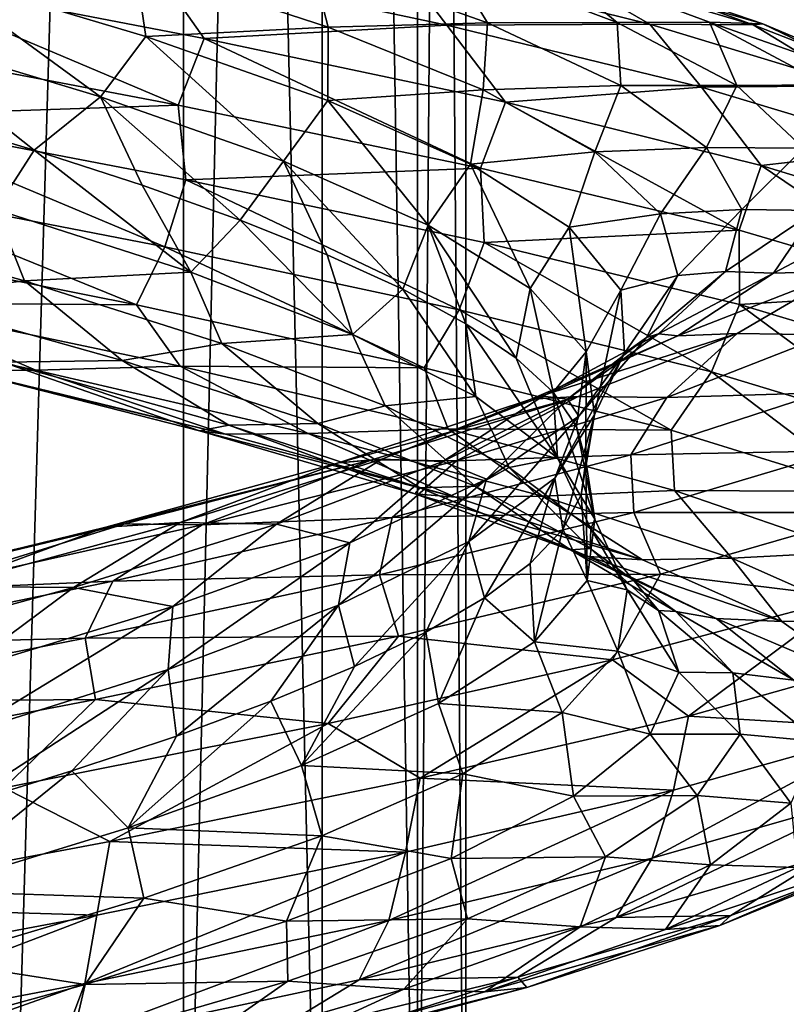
# Model space of a CAD drawing. Header units: metres. Extents: x -109 to 109, y -917 to 389.
# Tile 153 of 256: x 8.54 to 15.25, y -584.53 to -575.91. Entities that reach past the tile are written whole.
import ezdxf

# ---------------------------------------------------------------- set-up
doc = ezdxf.new("R2010")
doc.units = ezdxf.units.M
doc.layers.add('solid_24503124_XXX_01_SW0001_01', color=7, linetype='CONTINUOUS')

msp = doc.modelspace()

# ---------------------------------------------------------------- linework, layer by layer
at = {"layer": 'solid_24503124_XXX_01_SW0001_01'}
for points in [[(9.975215, -536, 7.532933), (8.421196, -536, 9.237612), (8.421219, -589, 9.237588)], [(8.421196, -536, -9.237612), (9.975215, -536, -7.532933), (8.421219, -589, -9.237588)], [(9.975215, -536, 7.532933), (8.421219, -589, 9.237588), (9.97529, -589, 7.532837)], [(9.975215, -536, -7.532933), (9.97529, -589, -7.532837), (8.421219, -589, -9.237588)], [(9.975215, -536, 7.532933), (9.97529, -589, 7.532837), (11.1895, -589, 5.571813)], [(11.189541, -536, 5.57173), (9.975215, -536, 7.532933), (11.1895, -589, 5.571813)], [(9.975215, -536, -7.532933), (11.189541, -536, -5.57173), (9.97529, -589, -7.532837)], [(11.189541, -536, -5.57173), (11.1895, -589, -5.571813), (9.97529, -589, -7.532837)], [(11.189541, -536, 5.57173), (11.1895, -589, 5.571813), (12.022805, -589, 3.420848)], [(11.189541, -536, -5.57173), (12.022805, -589, -3.420848), (11.1895, -589, -5.571813)], [(12.02282, -536, 3.420787), (11.189541, -536, 5.57173), (12.022805, -589, 3.420848)], [(11.189541, -536, -5.57173), (12.02282, -536, -3.420787), (12.022805, -589, -3.420848)], [(12.02282, -536, 3.420787), (12.022805, -589, 3.420848), (12.446666, -589, 1.153364)], [(12.446677, -536, -1.153355), (12.446666, -589, -1.153364), (12.022805, -589, -3.420848)], [(12.02282, -536, -3.420787), (12.446677, -536, -1.153355), (12.022805, -589, -3.420848)], [(12.446677, -536, 1.153355), (12.02282, -536, 3.420787), (12.446666, -589, 1.153364)], [(12.446677, -536, 1.153355), (12.446666, -589, 1.153364), (12.446666, -589, -1.153364)], [(12.446677, -536, -1.153355), (12.446677, -536, 1.153355), (12.446666, -589, -1.153364)], [(10.157536, -576.070068, -15.90015), (7.208598, -575.502258, -17.444172), (9.687492, -575.402588, -15.875396)], [(9.553375, -575.419006, -10.623055), (7.752995, -575.486145, -11.476702), (9.644453, -576.052307, -9.935556)], [(11.089446, -575.381287, -9.880221), (9.553375, -575.419006, -10.623055), (11.243168, -575.971313, -8.810954)], [(11.243168, -575.971313, -8.810954), (9.553375, -575.419006, -10.623055), (9.644453, -576.052307, -9.935556)], [(12.282195, -575.953796, -13.959154), (9.687492, -575.402588, -15.875396), (11.858546, -575.398804, -13.76103)], [(10.157536, -576.070068, -15.90015), (9.687492, -575.402588, -15.875396), (12.282195, -575.953796, -13.959154)], [(12.301346, -575.375366, -9.455311), (11.089446, -575.381287, -9.880221), (12.637635, -575.933105, -7.798468)], [(12.637635, -575.933105, -7.798468), (11.089446, -575.381287, -9.880221), (11.243168, -575.971313, -8.810954)], [(14.058649, -575.944641, -11.500148), (11.858546, -575.398804, -13.76103), (13.125056, -575.405518, -11.732896)], [(12.282195, -575.953796, -13.959154), (11.858546, -575.398804, -13.76103), (14.058649, -575.944641, -11.500148)], [(13.773208, -575.930115, -7.141595), (12.301346, -575.375366, -9.455311), (12.637635, -575.933105, -7.798468)], [(13.103894, -575.377991, -9.575212), (12.301346, -575.375366, -9.455311), (13.773208, -575.930115, -7.141595)], [(14.581116, -575.928711, -7.126383), (13.103894, -575.377991, -9.575212), (13.773208, -575.930115, -7.141595)], [(15.046799, -575.942993, -7.787291), (13.103894, -575.377991, -9.575212), (14.581116, -575.928711, -7.126383)], [(15.046799, -575.942993, -7.787291), (13.442183, -575.391968, -10.313998), (13.103894, -575.377991, -9.575212)], [(14.963614, -575.950806, -9.269942), (13.125056, -575.405518, -11.732896), (13.442183, -575.391968, -10.313998)], [(14.058649, -575.944641, -11.500148), (13.125056, -575.405518, -11.732896), (14.963614, -575.950806, -9.269942)], [(14.963614, -575.950806, -9.269942), (13.442183, -575.391968, -10.313998), (15.046799, -575.942993, -7.787291)], [(7.208598, -575.502258, -17.444172), (9.928279, -576.653687, -16.149977), (6.994609, -576.095581, -17.626835)], [(10.157536, -576.070068, -15.90015), (9.928279, -576.653687, -16.149977), (7.208598, -575.502258, -17.444172)], [(7.752995, -575.486145, -11.476702), (7.360656, -576.013489, -11.393191), (9.249127, -576.582153, -9.91774)], [(9.644453, -576.052307, -9.935556), (7.752995, -575.486145, -11.476702), (9.249127, -576.582153, -9.91774)], [(12.793475, -576.629272, -13.864241), (10.157536, -576.070068, -15.90015), (12.282195, -575.953796, -13.959154)], [(12.637635, -575.933105, -7.798468), (11.243168, -575.971313, -8.810954), (12.597693, -576.518982, -6.734585)], [(14.509357, -576.497681, -11.624869), (12.282195, -575.953796, -13.959154), (14.058649, -575.944641, -11.500148)], [(12.793475, -576.629272, -13.864241), (12.282195, -575.953796, -13.959154), (14.509357, -576.497681, -11.624869)], [(13.805026, -576.480835, -5.480675), (12.637635, -575.933105, -7.798468), (12.597693, -576.518982, -6.734585)], [(13.773208, -575.930115, -7.141595), (12.637635, -575.933105, -7.798468), (13.805026, -576.480835, -5.480675)], [(14.581116, -575.928711, -7.126383), (13.773208, -575.930115, -7.141595), (14.818809, -576.481018, -4.606172)], [(14.818809, -576.481018, -4.606172), (13.773208, -575.930115, -7.141595), (13.805026, -576.480835, -5.480675)], [(15.837019, -576.484436, -8.892714), (14.058649, -575.944641, -11.500148), (14.963614, -575.950806, -9.269942)], [(14.509357, -576.497681, -11.624869), (14.058649, -575.944641, -11.500148), (15.837019, -576.484436, -8.892714)], [(15.608965, -576.475586, -4.457287), (14.581116, -575.928711, -7.126383), (14.818809, -576.481018, -4.606172)], [(16.185816, -576.489746, -5.018975), (14.581116, -575.928711, -7.126383), (15.608965, -576.475586, -4.457287)], [(16.185816, -576.489746, -5.018975), (15.046799, -575.942993, -7.787291), (14.581116, -575.928711, -7.126383)], [(16.351143, -576.49115, -6.52652), (14.963614, -575.950806, -9.269942), (15.046799, -575.942993, -7.787291)], [(15.837019, -576.484436, -8.892714), (14.963614, -575.950806, -9.269942), (16.351143, -576.49115, -6.52652)], [(16.351143, -576.49115, -6.52652), (15.046799, -575.942993, -7.787291), (16.185816, -576.489746, -5.018975)], [(7.360656, -576.013489, -11.393191), (7.644561, -576.74115, -11.075352), (8.66912, -577.0495, -10.291262)], [(9.249127, -576.582153, -9.91774), (7.360656, -576.013489, -11.393191), (8.66912, -577.0495, -10.291262)], [(11.243168, -575.971313, -8.810954), (9.644453, -576.052307, -9.935556), (11.238233, -576.613159, -8.08697)], [(12.597693, -576.518982, -6.734585), (11.243168, -575.971313, -8.810954), (11.238233, -576.613159, -8.08697)], [(6.994609, -576.095581, -17.626835), (9.928279, -576.653687, -16.149977), (7.086992, -576.749817, -17.473595)], [(9.644453, -576.052307, -9.935556), (9.249127, -576.582153, -9.91774), (10.85104, -577.145508, -8.134044)], [(11.238233, -576.613159, -8.08697), (9.644453, -576.052307, -9.935556), (10.85104, -577.145508, -8.134044)], [(10.157536, -576.070068, -15.90015), (12.576429, -577.205383, -14.182593), (9.928279, -576.653687, -16.149977)], [(12.793475, -576.629272, -13.864241), (12.576429, -577.205383, -14.182593), (10.157536, -576.070068, -15.90015)], [(12.597693, -576.518982, -6.734585), (11.238233, -576.613159, -8.08697), (12.487123, -577.169617, -5.988359)], [(13.577182, -577.063171, -4.456689), (12.597693, -576.518982, -6.734585), (12.487123, -577.169617, -5.988359)], [(13.805026, -576.480835, -5.480675), (12.597693, -576.518982, -6.734585), (13.577182, -577.063171, -4.456689)], [(15.032723, -577.18103, -11.397685), (12.793475, -576.629272, -13.864241), (14.509357, -576.497681, -11.624869)], [(14.553168, -577.025574, -2.995157), (13.805026, -576.480835, -5.480675), (13.577182, -577.063171, -4.456689)], [(14.818809, -576.481018, -4.606172), (13.805026, -576.480835, -5.480675), (14.553168, -577.025574, -2.995157)], [(16.302505, -577.035522, -8.940956), (14.509357, -576.497681, -11.624869), (15.837019, -576.484436, -8.892714)], [(15.032723, -577.18103, -11.397685), (14.509357, -576.497681, -11.624869), (16.302505, -577.035522, -8.940956)], [(15.404468, -577.029419, -1.925984), (14.818809, -576.481018, -4.606172), (14.553168, -577.025574, -2.995157)], [(15.608965, -576.475586, -4.457287), (14.818809, -576.481018, -4.606172), (15.404468, -577.029419, -1.925984)], [(9.249127, -576.582153, -9.91774), (8.66912, -577.0495, -10.291262), (9.61378, -577.355713, -9.415277)], [(9.249127, -576.582153, -9.91774), (9.61378, -577.355713, -9.415277), (10.470072, -577.660034, -8.45483)], [(10.85104, -577.145508, -8.134044), (9.249127, -576.582153, -9.91774), (10.470072, -577.660034, -8.45483)], [(11.238233, -576.613159, -8.08697), (10.85104, -577.145508, -8.134044), (12.118033, -577.704407, -6.097102)], [(12.487123, -577.169617, -5.988359), (11.238233, -576.613159, -8.08697), (12.118033, -577.704407, -6.097102)], [(12.793475, -576.629272, -13.864241), (14.838861, -577.747681, -11.79712), (12.576429, -577.205383, -14.182593)], [(15.032723, -577.18103, -11.397685), (14.838861, -577.747681, -11.79712), (12.793475, -576.629272, -13.864241)], [(9.928279, -576.653687, -16.149977), (9.996169, -577.3078, -15.983177), (7.086992, -576.749817, -17.473595)], [(9.928279, -576.653687, -16.149977), (12.576429, -577.205383, -14.182593), (9.996169, -577.3078, -15.983177)], [(9.811375, -577.895142, -15.760483), (6.940685, -577.336487, -17.222561), (7.086992, -576.749817, -17.473595)], [(9.811375, -577.895142, -15.760483), (7.086992, -576.749817, -17.473595), (9.996169, -577.3078, -15.983177)], [(8.66912, -577.0495, -10.291262), (7.644561, -576.74115, -11.075352), (8.333531, -577.567444, -10.679724)], [(8.66912, -577.0495, -10.291262), (8.333531, -577.567444, -10.679724), (10.040588, -578.117126, -9.096054)], [(9.61378, -577.355713, -9.415277), (8.66912, -577.0495, -10.291262), (10.040588, -578.117126, -9.096054)], [(13.577182, -577.063171, -4.456689), (12.487123, -577.169617, -5.988359), (13.351563, -577.722839, -3.70399)], [(14.150607, -577.60498, -2.043558), (13.577182, -577.063171, -4.456689), (13.351563, -577.722839, -3.70399)], [(14.553168, -577.025574, -2.995157), (13.577182, -577.063171, -4.456689), (14.150607, -577.60498, -2.043558)], [(14.862503, -577.568726, -0.417389), (14.553168, -577.025574, -2.995157), (14.150607, -577.60498, -2.043558)], [(15.404468, -577.029419, -1.925984), (14.553168, -577.025574, -2.995157), (14.862503, -577.568726, -0.417389)], [(15.514497, -577.576721, 0.815205), (15.404468, -577.029419, -1.925984), (14.862503, -577.568726, -0.417389)], [(16.807379, -577.726563, -8.576529), (15.032723, -577.18103, -11.397685), (16.302505, -577.035522, -8.940956)], [(10.85104, -577.145508, -8.134044), (10.470072, -577.660034, -8.45483), (11.232006, -577.963257, -7.415646)], [(10.85104, -577.145508, -8.134044), (11.232006, -577.963257, -7.415646), (11.894425, -578.266296, -6.305307)], [(12.118033, -577.704407, -6.097102), (10.85104, -577.145508, -8.134044), (11.894425, -578.266296, -6.305307)], [(12.576429, -577.205383, -14.182593), (12.607293, -577.857422, -14.013582), (9.996169, -577.3078, -15.983177)], [(12.487123, -577.169617, -5.988359), (12.118033, -577.704407, -6.097102), (13.010642, -578.26001, -3.870101)], [(13.351563, -577.722839, -3.70399), (12.487123, -577.169617, -5.988359), (13.010642, -578.26001, -3.870101)], [(12.576429, -577.205383, -14.182593), (14.838861, -577.747681, -11.79712), (12.607293, -577.857422, -14.013582)], [(15.032723, -577.18103, -11.397685), (16.662783, -578.285217, -9.049471), (14.838861, -577.747681, -11.79712)], [(16.807379, -577.726563, -8.576529), (16.662783, -578.285217, -9.049471), (15.032723, -577.18103, -11.397685)], [(12.389322, -578.445496, -13.825256), (9.811375, -577.895142, -15.760483), (9.996169, -577.3078, -15.983177)], [(12.389322, -578.445496, -13.825256), (9.996169, -577.3078, -15.983177), (12.607293, -577.857422, -14.013582)], [(9.562971, -578.403198, -15.39586), (6.756766, -577.843811, -16.820656), (6.940685, -577.336487, -17.222561)], [(9.562971, -578.403198, -15.39586), (6.940685, -577.336487, -17.222561), (9.811375, -577.895142, -15.760483)], [(10.470072, -577.660034, -8.45483), (9.61378, -577.355713, -9.415277), (10.040588, -578.117126, -9.096054)], [(8.333531, -577.567444, -10.679724), (6.604568, -577.638794, -12.139816), (8.58276, -578.19281, -10.828973)], [(10.040588, -578.117126, -9.096054), (8.333531, -577.567444, -10.679724), (8.58276, -578.19281, -10.828973)], [(14.862503, -577.568726, -0.417389), (14.150607, -577.60498, -2.043558), (14.303683, -578.145752, 0.432172)], [(14.721311, -578.111633, 2.174725), (14.862503, -577.568726, -0.417389), (14.303683, -578.145752, 0.432172)], [(15.514497, -577.576721, 0.815205), (14.862503, -577.568726, -0.417389), (14.721311, -578.111633, 2.174725)], [(15.142154, -578.124451, 3.53326), (15.514497, -577.576721, 0.815205), (14.721311, -578.111633, 2.174725)], [(16.205896, -577.563599, 1.2115), (15.514497, -577.576721, 0.815205), (15.142154, -578.124451, 3.53326)], [(15.755373, -578.107788, 4.036843), (16.205896, -577.563599, 1.2115), (15.142154, -578.124451, 3.53326)], [(8.58276, -578.19281, -10.828973), (6.604568, -577.638794, -12.139816), (7.444544, -578.329102, -12.145931)], [(10.470072, -577.660034, -8.45483), (10.040588, -578.117126, -9.096054), (11.453834, -578.66217, -7.244331)], [(11.232006, -577.963257, -7.415646), (10.470072, -577.660034, -8.45483), (11.453834, -578.66217, -7.244331)], [(14.150607, -577.60498, -2.043558), (13.351563, -577.722839, -3.70399), (13.80515, -578.273987, -1.303156)], [(14.303683, -578.145752, 0.432172), (14.150607, -577.60498, -2.043558), (13.80515, -578.273987, -1.303156)], [(12.118033, -577.704407, -6.097102), (11.894425, -578.266296, -6.305307), (12.448549, -578.567932, -5.138625)], [(12.118033, -577.704407, -6.097102), (12.448549, -578.567932, -5.138625), (12.888488, -578.86792, -3.92798)], [(13.010642, -578.26001, -3.870101), (12.118033, -577.704407, -6.097102), (12.888488, -578.86792, -3.92798)], [(14.838861, -577.747681, -11.79712), (14.843027, -578.399719, -11.625267), (12.607293, -577.857422, -14.013582)], [(13.351563, -577.722839, -3.70399), (13.010642, -578.26001, -3.870101), (13.500574, -578.813477, -1.520574)], [(13.80515, -578.273987, -1.303156), (13.351563, -577.722839, -3.70399), (13.500574, -578.813477, -1.520574)], [(14.838861, -577.747681, -11.79712), (16.662783, -578.285217, -9.049471), (14.843027, -578.399719, -11.625267)], [(7.307501, -578.385132, -15.964437), (6.756766, -577.843811, -16.820656), (9.562971, -578.403198, -15.39586)], [(12.083738, -578.954468, -13.508378), (9.562971, -578.403198, -15.39586), (9.811375, -577.895142, -15.760483)], [(12.083738, -578.954468, -13.508378), (9.811375, -577.895142, -15.760483), (12.389322, -578.445496, -13.825256)], [(14.598225, -578.988647, -11.476422), (12.389322, -578.445496, -13.825256), (12.607293, -577.857422, -14.013582)], [(14.598225, -578.988647, -11.476422), (12.607293, -577.857422, -14.013582), (14.843027, -578.399719, -11.625267)], [(11.894425, -578.266296, -6.305307), (11.232006, -577.963257, -7.415646), (11.453834, -578.66217, -7.244331)], [(15.755373, -578.107788, 4.036843), (15.142154, -578.124451, 3.53326), (14.30263, -578.674011, 6.144721)], [(14.821427, -578.654053, 6.74058), (15.755373, -578.107788, 4.036843), (14.30263, -578.674011, 6.144721)], [(15.611936, -578.665283, 6.714705), (15.755373, -578.107788, 4.036843), (14.821427, -578.654053, 6.74058)], [(8.58276, -578.19281, -10.828973), (7.444544, -578.329102, -12.145931), (9.438723, -578.888, -10.670423)], [(10.040588, -578.117126, -9.096054), (8.58276, -578.19281, -10.828973), (10.312186, -578.741272, -9.202045)], [(10.312186, -578.741272, -9.202045), (8.58276, -578.19281, -10.828973), (9.438723, -578.888, -10.670423)], [(11.453834, -578.66217, -7.244331), (10.040588, -578.117126, -9.096054), (10.312186, -578.741272, -9.202045)], [(14.303683, -578.145752, 0.432172), (13.80515, -578.273987, -1.303156), (13.834895, -578.824402, 1.139797)], [(14.028494, -578.686646, 2.897237), (14.303683, -578.145752, 0.432172), (13.834895, -578.824402, 1.139797)], [(14.721311, -578.111633, 2.174725), (14.303683, -578.145752, 0.432172), (14.028494, -578.686646, 2.897237)], [(14.135102, -578.65564, 4.703807), (14.721311, -578.111633, 2.174725), (14.028494, -578.686646, 2.897237)], [(15.142154, -578.124451, 3.53326), (14.721311, -578.111633, 2.174725), (14.135102, -578.65564, 4.703807)], [(14.30263, -578.674011, 6.144721), (15.142154, -578.124451, 3.53326), (14.135102, -578.65564, 4.703807)], [(11.894425, -578.266296, -6.305307), (11.453834, -578.66217, -7.244331), (12.534036, -579.203491, -5.179187)], [(12.448549, -578.567932, -5.138625), (11.894425, -578.266296, -6.305307), (12.534036, -579.203491, -5.179187)], [(13.010642, -578.26001, -3.870101), (12.888488, -578.86792, -3.92798), (13.211629, -579.167847, -2.678403)], [(13.500574, -578.813477, -1.520574), (13.010642, -578.26001, -3.870101), (13.211629, -579.167847, -2.678403)], [(13.80515, -578.273987, -1.303156), (13.500574, -578.813477, -1.520574), (13.574469, -579.366089, 0.878292)], [(13.834895, -578.824402, 1.139797), (13.80515, -578.273987, -1.303156), (13.574469, -579.366089, 0.878292)], [(9.438723, -578.888, -10.670423), (7.444544, -578.329102, -12.145931), (8.393087, -578.903625, -12.193893)], [(16.662783, -578.285217, -9.049471), (16.634687, -578.935913, -8.886485), (14.843027, -578.399719, -11.625267)], [(8.68361, -578.973633, -14.487355), (6.040091, -578.410828, -15.775902), (7.307501, -578.385132, -15.964437)], [(8.021835, -578.976257, -14.046535), (6.040091, -578.410828, -15.775902), (8.68361, -578.973633, -14.487355)], [(9.946501, -578.940186, -14.465668), (7.307501, -578.385132, -15.964437), (9.562971, -578.403198, -15.39586)], [(8.68361, -578.973633, -14.487355), (7.307501, -578.385132, -15.964437), (9.946501, -578.940186, -14.465668)], [(9.946501, -578.940186, -14.465668), (9.562971, -578.403198, -15.39586), (12.083738, -578.954468, -13.508378)], [(14.244486, -579.498718, -11.216353), (12.083738, -578.954468, -13.508378), (12.389322, -578.445496, -13.825256)], [(14.244486, -579.498718, -11.216353), (12.389322, -578.445496, -13.825256), (14.598225, -578.988647, -11.476422)], [(16.370102, -579.525757, -8.781073), (14.598225, -578.988647, -11.476422), (14.843027, -578.399719, -11.625267)], [(16.370102, -579.525757, -8.781073), (14.843027, -578.399719, -11.625267), (16.634687, -578.935913, -8.886485)], [(12.448549, -578.567932, -5.138625), (12.534036, -579.203491, -5.179187), (13.248525, -579.742126, -2.960555)], [(12.888488, -578.86792, -3.92798), (12.448549, -578.567932, -5.138625), (13.248525, -579.742126, -2.960555)], [(11.453834, -578.66217, -7.244331), (10.312186, -578.741272, -9.202045), (11.740278, -579.285034, -7.303987)], [(12.534036, -579.203491, -5.179187), (11.453834, -578.66217, -7.244331), (11.740278, -579.285034, -7.303987)], [(14.821427, -578.654053, 6.74058), (14.30263, -578.674011, 6.144721), (13.018534, -579.226868, 8.567759)], [(13.429167, -579.203979, 9.23859), (14.821427, -578.654053, 6.74058), (13.018534, -579.226868, 8.567759)], [(13.018534, -579.226868, 8.567759), (14.30263, -578.674011, 6.144721), (13.121684, -579.202087, 7.092968)], [(13.121684, -579.202087, 7.092968), (14.135102, -578.65564, 4.703807), (13.336446, -579.229004, 5.278968)], [(14.30263, -578.674011, 6.144721), (14.135102, -578.65564, 4.703807), (13.121684, -579.202087, 7.092968)], [(14.135102, -578.65564, 4.703807), (14.028494, -578.686646, 2.897237), (13.336446, -579.229004, 5.278968)], [(13.336446, -579.229004, 5.278968), (14.028494, -578.686646, 2.897237), (13.437836, -579.375427, 3.550589)], [(14.20774, -579.214294, 9.358082), (14.821427, -578.654053, 6.74058), (13.429167, -579.203979, 9.23859)], [(14.028494, -578.686646, 2.897237), (13.834895, -578.824402, 1.139797), (13.437836, -579.375427, 3.550589)], [(14.20774, -579.214294, 9.358082), (15.611936, -578.665283, 6.714705), (14.821427, -578.654053, 6.74058)], [(15.560734, -579.172424, 8.368299), (15.611936, -578.665283, 6.714705), (14.20774, -579.214294, 9.358082)], [(10.312186, -578.741272, -9.202045), (9.438723, -578.888, -10.670423), (11.151381, -579.441345, -8.874436)], [(11.740278, -579.285034, -7.303987), (10.312186, -578.741272, -9.202045), (11.151381, -579.441345, -8.874436)], [(13.211629, -579.167847, -2.678403), (12.888488, -578.86792, -3.92798), (13.248525, -579.742126, -2.960555)], [(13.500574, -578.813477, -1.520574), (13.211629, -579.167847, -2.678403), (13.415359, -579.467773, -1.401625)], [(13.834895, -578.824402, 1.139797), (13.574469, -579.366089, 0.878292), (13.227376, -579.919067, 3.253132)], [(13.437836, -579.375427, 3.550589), (13.834895, -578.824402, 1.139797), (13.227376, -579.919067, 3.253132)], [(13.500574, -578.813477, -1.520574), (13.415359, -579.467773, -1.401625), (13.497734, -579.76709, -0.113062)], [(13.574469, -579.366089, 0.878292), (13.500574, -578.813477, -1.520574), (13.497734, -579.76709, -0.113062)], [(8.393087, -578.903625, -12.193893), (7.930355, -578.948364, -13.274229), (10.115928, -579.506226, -11.69567)], [(7.930355, -578.948364, -13.274229), (8.021835, -578.976257, -14.046535), (10.343812, -579.534851, -12.436598)], [(10.115928, -579.506226, -11.69567), (7.930355, -578.948364, -13.274229), (10.343812, -579.534851, -12.436598)], [(9.438723, -578.888, -10.670423), (8.393087, -578.903625, -12.193893), (10.372801, -579.456482, -10.565147)], [(10.372801, -579.456482, -10.565147), (8.393087, -578.903625, -12.193893), (10.115928, -579.506226, -11.69567)], [(11.066734, -579.528809, -12.761041), (8.68361, -578.973633, -14.487355), (9.946501, -578.940186, -14.465668)], [(11.151381, -579.441345, -8.874436), (9.438723, -578.888, -10.670423), (10.372801, -579.456482, -10.565147)], [(12.292414, -579.487793, -12.537373), (9.946501, -578.940186, -14.465668), (12.083738, -578.954468, -13.508378)], [(11.066734, -579.528809, -12.761041), (9.946501, -578.940186, -14.465668), (12.292414, -579.487793, -12.537373)], [(12.292414, -579.487793, -12.537373), (12.083738, -578.954468, -13.508378), (14.244486, -579.498718, -11.216353)], [(10.343812, -579.534851, -12.436598), (8.021835, -578.976257, -14.046535), (8.68361, -578.973633, -14.487355)], [(10.343812, -579.534851, -12.436598), (8.68361, -578.973633, -14.487355), (11.066734, -579.528809, -12.761041)], [(15.978653, -580.037048, -8.58523), (14.244486, -579.498718, -11.216353), (14.598225, -578.988647, -11.476422)], [(15.978653, -580.037048, -8.58523), (14.598225, -578.988647, -11.476422), (16.370102, -579.525757, -8.781073)], [(13.429167, -579.203979, 9.23859), (13.018534, -579.226868, 8.567759), (11.332278, -579.784302, 10.729471)], [(11.624731, -579.758728, 11.456233), (13.429167, -579.203979, 9.23859), (11.332278, -579.784302, 10.729471)], [(11.332278, -579.784302, 10.729471), (13.018534, -579.226868, 8.567759), (11.710428, -579.752258, 9.270426)], [(12.364765, -579.768188, 11.715816), (13.429167, -579.203979, 9.23859), (11.624731, -579.758728, 11.456233)], [(11.710428, -579.752258, 9.270426), (13.121684, -579.202087, 7.092968), (12.245772, -579.774048, 7.505525)], [(13.018534, -579.226868, 8.567759), (13.121684, -579.202087, 7.092968), (11.710428, -579.752258, 9.270426)], [(12.534036, -579.203491, -5.179187), (11.740278, -579.285034, -7.303987), (12.827655, -579.825012, -5.190893)], [(13.121684, -579.202087, 7.092968), (13.336446, -579.229004, 5.278968), (12.245772, -579.774048, 7.505525)], [(12.245772, -579.774048, 7.505525), (13.336446, -579.229004, 5.278968), (12.628977, -579.928284, 5.85549)], [(12.364765, -579.768188, 11.715816), (14.20774, -579.214294, 9.358082), (13.429167, -579.203979, 9.23859)], [(13.891131, -579.715576, 10.949361), (14.20774, -579.214294, 9.358082), (12.364765, -579.768188, 11.715816)], [(13.248525, -579.742126, -2.960555), (12.534036, -579.203491, -5.179187), (12.827655, -579.825012, -5.190893)], [(13.336446, -579.229004, 5.278968), (13.437836, -579.375427, 3.550589), (12.628977, -579.928284, 5.85549)], [(13.211629, -579.167847, -2.678403), (13.248525, -579.742126, -2.960555), (13.576477, -580.279175, -0.65217)], [(13.415359, -579.467773, -1.401625), (13.211629, -579.167847, -2.678403), (13.576477, -580.279175, -0.65217)], [(13.891131, -579.715576, 10.949361), (15.560734, -579.172424, 8.368299), (14.20774, -579.214294, 9.358082)], [(15.728337, -579.679932, 9.235256), (15.560734, -579.172424, 8.368299), (13.891131, -579.715576, 10.949361)], [(11.740278, -579.285034, -7.303987), (11.151381, -579.441345, -8.874436), (12.529522, -579.989929, -6.809145)], [(12.827655, -579.825012, -5.190893), (11.740278, -579.285034, -7.303987), (12.529522, -579.989929, -6.809145)], [(13.437836, -579.375427, 3.550589), (13.227376, -579.919067, 3.253132), (12.473131, -580.473816, 5.531157)], [(12.628977, -579.928284, 5.85549), (13.437836, -579.375427, 3.550589), (12.473131, -580.473816, 5.531157)], [(13.227376, -579.919067, 3.253132), (13.574469, -579.366089, 0.878292), (13.295425, -580.365051, 2.454973)], [(13.574469, -579.366089, 0.878292), (13.457934, -580.065918, 1.175631), (13.295425, -580.365051, 2.454973)], [(13.574469, -579.366089, 0.878292), (13.497734, -579.76709, -0.113062), (13.457934, -580.065918, 1.175631)], [(10.372801, -579.456482, -10.565147), (10.115928, -579.506226, -11.69567), (11.999188, -580.057922, -9.765003)], [(11.151381, -579.441345, -8.874436), (10.372801, -579.456482, -10.565147), (12.045758, -580.003784, -8.621638)], [(12.045758, -580.003784, -8.621638), (10.372801, -579.456482, -10.565147), (11.999188, -580.057922, -9.765003)], [(13.119229, -580.077271, -10.650934), (11.066734, -579.528809, -12.761041), (12.292414, -579.487793, -12.537373)], [(12.529522, -579.989929, -6.809145), (11.151381, -579.441345, -8.874436), (12.045758, -580.003784, -8.621638)], [(14.274804, -580.02887, -10.236095), (12.292414, -579.487793, -12.537373), (14.244486, -579.498718, -11.216353)], [(13.119229, -580.077271, -10.650934), (12.292414, -579.487793, -12.537373), (14.274804, -580.02887, -10.236095)], [(13.497734, -579.76709, -0.113062), (13.415359, -579.467773, -1.401625), (13.576477, -580.279175, -0.65217)], [(10.115928, -579.506226, -11.69567), (10.343812, -579.534851, -12.436598), (12.355572, -580.086853, -10.450922)], [(11.999188, -580.057922, -9.765003), (10.115928, -579.506226, -11.69567), (12.355572, -580.086853, -10.450922)], [(12.355572, -580.086853, -10.450922), (10.343812, -579.534851, -12.436598), (11.066734, -579.528809, -12.761041)], [(12.355572, -580.086853, -10.450922), (11.066734, -579.528809, -12.761041), (13.119229, -580.077271, -10.650934)], [(14.274804, -580.02887, -10.236095), (14.244486, -579.498718, -11.216353), (15.978653, -580.037048, -8.58523)], [(11.802634, -580.264526, 13.203133), (13.891131, -579.715576, 10.949361), (12.364765, -579.768188, 11.715816)], [(13.918083, -580.220093, 11.820635), (13.891131, -579.715576, 10.949361), (11.802634, -580.264526, 13.203133)], [(13.248525, -579.742126, -2.960555), (12.827655, -579.825012, -5.190893), (13.541195, -580.362366, -2.923837)], [(13.576477, -580.279175, -0.65217), (13.248525, -579.742126, -2.960555), (13.541195, -580.362366, -2.923837)], [(13.918083, -580.220093, 11.820635), (15.728337, -579.679932, 9.235256), (13.891131, -579.715576, 10.949361)], [(16.024971, -580.219849, 9.597971), (15.728337, -579.679932, 9.235256), (13.918083, -580.220093, 11.820635)], [(11.624731, -579.758728, 11.456233), (11.332278, -579.784302, 10.729471), (9.294551, -580.347534, 12.561302)], [(9.461369, -580.319641, 13.32312), (11.624731, -579.758728, 11.456233), (9.294551, -580.347534, 12.561302)], [(9.294551, -580.347534, 12.561302), (11.332278, -579.784302, 10.729471), (9.94614, -580.30719, 11.171356)], [(10.138361, -580.32843, 13.713101), (11.624731, -579.758728, 11.456233), (9.461369, -580.319641, 13.32312)], [(9.94614, -580.30719, 11.171356), (11.710428, -579.752258, 9.270426), (10.790267, -580.322998, 9.512081)], [(11.332278, -579.784302, 10.729471), (11.710428, -579.752258, 9.270426), (9.94614, -580.30719, 11.171356)], [(10.138361, -580.32843, 13.713101), (12.364765, -579.768188, 11.715816), (11.624731, -579.758728, 11.456233)], [(11.802634, -580.264526, 13.203133), (12.364765, -579.768188, 11.715816), (10.138361, -580.32843, 13.713101)], [(11.710428, -579.752258, 9.270426), (12.245772, -579.774048, 7.505525), (10.790267, -580.322998, 9.512081)], [(10.790267, -580.322998, 9.512081), (12.245772, -579.774048, 7.505525), (11.430109, -580.484253, 7.982981)], [(12.245772, -579.774048, 7.505525), (12.628977, -579.928284, 5.85549), (11.430109, -580.484253, 7.982981)], [(12.827655, -579.825012, -5.190893), (12.529522, -579.989929, -6.809145), (13.534608, -580.534973, -4.53793)], [(13.541195, -580.362366, -2.923837), (12.827655, -579.825012, -5.190893), (13.534608, -580.534973, -4.53793)], [(13.457934, -580.065918, 1.175631), (13.497734, -579.76709, -0.113062), (13.509637, -580.815857, 1.678237)], [(13.497734, -579.76709, -0.113062), (13.576477, -580.279175, -0.65217), (13.509637, -580.815857, 1.678237)], [(12.473131, -580.473816, 5.531157), (13.227376, -579.919067, 3.253132), (12.610328, -580.966064, 4.945156)], [(13.227376, -579.919067, 3.253132), (13.011743, -580.665222, 3.716224), (12.610328, -580.966064, 4.945156)], [(13.227376, -579.919067, 3.253132), (13.295425, -580.365051, 2.454973), (13.011743, -580.665222, 3.716224)], [(12.628977, -579.928284, 5.85549), (12.473131, -580.473816, 5.531157), (11.331985, -581.031433, 7.641226)], [(11.430109, -580.484253, 7.982981), (12.628977, -579.928284, 5.85549), (11.331985, -581.031433, 7.641226)], [(12.045758, -580.003784, -8.621638), (11.999188, -580.057922, -9.765003), (13.521466, -580.604492, -7.537221)], [(12.529522, -579.989929, -6.809145), (12.045758, -580.003784, -8.621638), (13.362494, -580.546631, -6.419568)], [(13.362494, -580.546631, -6.419568), (12.045758, -580.003784, -8.621638), (13.521466, -580.604492, -7.537221)], [(13.534608, -580.534973, -4.53793), (12.529522, -579.989929, -6.809145), (13.362494, -580.546631, -6.419568)], [(11.999188, -580.057922, -9.765003), (12.355572, -580.086853, -10.450922), (13.993918, -580.633301, -8.146192)], [(13.521466, -580.604492, -7.537221), (11.999188, -580.057922, -9.765003), (13.993918, -580.633301, -8.146192)], [(13.993918, -580.633301, -8.146192), (12.355572, -580.086853, -10.450922), (13.119229, -580.077271, -10.650934)], [(14.777209, -580.620056, -8.217168), (13.119229, -580.077271, -10.650934), (14.274804, -580.02887, -10.236095)], [(13.993918, -580.633301, -8.146192), (13.119229, -580.077271, -10.650934), (14.777209, -580.620056, -8.217168)], [(13.295425, -580.365051, 2.454973), (13.457934, -580.065918, 1.175631), (13.509637, -580.815857, 1.678237)], [(15.835059, -580.564636, -7.628435), (14.274804, -580.02887, -10.236095), (15.978653, -580.037048, -8.58523)], [(14.777209, -580.620056, -8.217168), (14.274804, -580.02887, -10.236095), (15.835059, -580.564636, -7.628435)], [(9.355516, -580.820374, 15.05955), (11.802634, -580.264526, 13.203133), (10.138361, -580.32843, 13.713101)], [(11.691618, -580.766418, 14.055444), (11.802634, -580.264526, 13.203133), (9.355516, -580.820374, 15.05955)], [(11.691618, -580.766418, 14.055444), (13.918083, -580.220093, 11.820635), (11.802634, -580.264526, 13.203133)], [(14.15183, -580.758606, 12.226521), (13.918083, -580.220093, 11.820635), (11.691618, -580.766418, 14.055444)], [(14.15183, -580.758606, 12.226521), (16.024971, -580.219849, 9.597971), (13.918083, -580.220093, 11.820635)], [(15.792896, -580.962097, 10.510321), (16.024971, -580.219849, 9.597971), (14.15183, -580.758606, 12.226521)], [(9.461369, -580.319641, 13.32312), (9.294551, -580.347534, 12.561302), (6.968889, -580.917419, 14.008354)], [(7.006907, -580.887634, 14.784367), (9.461369, -580.319641, 13.32312), (6.968889, -580.917419, 14.008354)], [(6.968889, -580.917419, 14.008354), (9.294551, -580.347534, 12.561302), (7.879744, -580.868042, 12.73676)], [(7.597968, -580.895996, 15.290098), (9.461369, -580.319641, 13.32312), (7.006907, -580.887634, 14.784367)], [(7.597968, -580.895996, 15.290098), (10.138361, -580.32843, 13.713101), (9.461369, -580.319641, 13.32312)], [(9.355516, -580.820374, 15.05955), (10.138361, -580.32843, 13.713101), (7.597968, -580.895996, 15.290098)], [(7.879744, -580.868042, 12.73676), (9.94614, -580.30719, 11.171356), (9.013285, -580.87677, 11.238269)], [(9.294551, -580.347534, 12.561302), (9.94614, -580.30719, 11.171356), (7.879744, -580.868042, 12.73676)], [(9.94614, -580.30719, 11.171356), (10.790267, -580.322998, 9.512081), (9.013285, -580.87677, 11.238269)], [(9.013285, -580.87677, 11.238269), (10.790267, -580.322998, 9.512081), (9.880941, -581.044373, 9.869617)], [(10.790267, -580.322998, 9.512081), (11.430109, -580.484253, 7.982981), (9.880941, -581.044373, 9.869617)], [(13.509637, -580.815857, 1.678237), (13.576477, -580.279175, -0.65217), (13.860454, -580.898132, -0.567948)], [(13.576477, -580.279175, -0.65217), (13.541195, -580.362366, -2.923837), (13.860454, -580.898132, -0.567948)], [(13.011743, -580.665222, 3.716224), (13.295425, -580.365051, 2.454973), (13.047523, -581.353271, 3.963345)], [(13.295425, -580.365051, 2.454973), (13.509637, -580.815857, 1.678237), (13.047523, -581.353271, 3.963345)], [(13.541195, -580.362366, -2.923837), (13.534608, -580.534973, -4.53793), (14.133518, -581.077576, -2.127152)], [(13.860454, -580.898132, -0.567948), (13.541195, -580.362366, -2.923837), (14.133518, -581.077576, -2.127152)], [(11.430109, -580.484253, 7.982981), (11.331985, -581.031433, 7.641226), (9.841725, -581.593079, 9.520097)], [(9.880941, -581.044373, 9.869617), (11.430109, -580.484253, 7.982981), (9.841725, -581.593079, 9.520097)], [(11.331985, -581.031433, 7.641226), (12.473131, -580.473816, 5.531157), (11.471482, -581.568481, 7.254479)], [(12.473131, -580.473816, 5.531157), (12.096204, -581.266724, 6.126745), (11.471482, -581.568481, 7.254479)], [(12.473131, -580.473816, 5.531157), (12.610328, -580.966064, 4.945156), (12.096204, -581.266724, 6.126745)], [(13.534608, -580.534973, -4.53793), (13.362494, -580.546631, -6.419568), (14.285394, -581.086121, -4.025135)], [(13.362494, -580.546631, -6.419568), (13.521466, -580.604492, -7.537221), (14.640141, -581.146973, -5.080879)], [(14.285394, -581.086121, -4.025135), (13.362494, -580.546631, -6.419568), (14.640141, -581.146973, -5.080879)], [(13.521466, -580.604492, -7.537221), (13.993918, -580.633301, -8.146192), (15.212667, -581.175415, -5.593462)], [(14.640141, -581.146973, -5.080879), (13.521466, -580.604492, -7.537221), (15.212667, -581.175415, -5.593462)], [(14.133518, -581.077576, -2.127152), (13.534608, -580.534973, -4.53793), (14.285394, -581.086121, -4.025135)], [(15.99427, -581.158569, -5.534643), (14.777209, -580.620056, -8.217168), (15.835059, -580.564636, -7.628435)], [(12.610328, -580.966064, 4.945156), (13.011743, -580.665222, 3.716224), (13.047523, -581.353271, 3.963345)], [(15.212667, -581.175415, -5.593462), (13.993918, -580.633301, -8.146192), (14.777209, -580.620056, -8.217168)], [(15.212667, -581.175415, -5.593462), (14.777209, -580.620056, -8.217168), (15.99427, -581.158569, -5.534643)], [(9.113734, -581.320007, 15.872188), (11.691618, -580.766418, 14.055444), (9.355516, -580.820374, 15.05955)], [(11.856245, -581.303711, 14.493257), (11.691618, -580.766418, 14.055444), (9.113734, -581.320007, 15.872188)], [(11.856245, -581.303711, 14.493257), (14.15183, -580.758606, 12.226521), (11.691618, -580.766418, 14.055444)], [(13.730075, -581.511169, 13.127328), (14.15183, -580.758606, 12.226521), (11.856245, -581.303711, 14.493257)], [(13.730075, -581.511169, 13.127328), (15.792896, -580.962097, 10.510321), (14.15183, -580.758606, 12.226521)], [(6.626414, -581.384033, 16.465942), (9.355516, -580.820374, 15.05955), (7.597968, -580.895996, 15.290098)], [(9.113734, -581.320007, 15.872188), (9.355516, -580.820374, 15.05955), (6.626414, -581.384033, 16.465942)], [(7.879744, -580.868042, 12.73676), (9.013285, -580.87677, 11.238269), (6.966861, -581.436401, 12.632879)], [(13.047523, -581.353271, 3.963345), (13.509637, -580.815857, 1.678237), (13.77717, -581.433533, 1.807778)], [(13.509637, -580.815857, 1.678237), (13.860454, -580.898132, -0.567948), (13.77717, -581.433533, 1.807778)], [(6.966861, -581.436401, 12.632879), (9.013285, -580.87677, 11.238269), (8.027022, -581.609802, 11.45558)], [(9.013285, -580.87677, 11.238269), (9.880941, -581.044373, 9.869617), (8.027022, -581.609802, 11.45558)], [(13.77717, -581.433533, 1.807778), (13.860454, -580.898132, -0.567948), (14.311218, -581.618958, 0.351061)], [(13.860454, -580.898132, -0.567948), (14.133518, -581.077576, -2.127152), (14.311218, -581.618958, 0.351061)], [(9.841725, -581.593079, 9.520097), (11.331985, -581.031433, 7.641226), (9.913567, -582.176941, 9.31148)], [(11.331985, -581.031433, 7.641226), (10.740831, -581.872192, 8.320277), (9.913567, -582.176941, 9.31148)], [(11.331985, -581.031433, 7.641226), (11.471482, -581.568481, 7.254479), (10.740831, -581.872192, 8.320277)], [(12.096204, -581.266724, 6.126745), (12.610328, -580.966064, 4.945156), (12.206596, -581.8927, 6.137252)], [(12.610328, -580.966064, 4.945156), (13.047523, -581.353271, 3.963345), (12.206596, -581.8927, 6.137252)], [(13.730075, -581.511169, 13.127328), (14.395838, -582.002136, 12.545134), (15.792896, -580.962097, 10.510321)], [(15.792896, -580.962097, 10.510321), (14.395838, -582.002136, 12.545134), (16.319052, -581.463318, 9.86566)], [(8.027022, -581.609802, 11.45558), (9.880941, -581.044373, 9.869617), (8.046781, -582.159851, 11.108191)], [(9.880941, -581.044373, 9.869617), (9.841725, -581.593079, 9.520097), (8.046781, -582.159851, 11.108191)], [(14.133518, -581.077576, -2.127152), (14.285394, -581.086121, -4.025135), (14.784673, -581.623413, -1.507404)], [(14.311218, -581.618958, 0.351061), (14.133518, -581.077576, -2.127152), (14.784673, -581.623413, -1.507404)], [(14.285394, -581.086121, -4.025135), (14.640141, -581.146973, -5.080879), (15.318475, -581.686768, -2.468091)], [(14.784673, -581.623413, -1.507404), (14.285394, -581.086121, -4.025135), (15.318475, -581.686768, -2.468091)], [(14.640141, -581.146973, -5.080879), (15.212667, -581.175415, -5.593462), (15.972197, -581.714478, -2.86835)], [(15.318475, -581.686768, -2.468091), (14.640141, -581.146973, -5.080879), (15.972197, -581.714478, -2.86835)], [(15.972197, -581.714478, -2.86835), (15.212667, -581.175415, -5.593462), (15.99427, -581.158569, -5.534643)], [(12.096204, -581.266724, 6.126745), (12.206596, -581.8927, 6.137252), (11.008479, -582.435181, 8.135668)], [(11.471482, -581.568481, 7.254479), (12.096204, -581.266724, 6.126745), (11.008479, -582.435181, 8.135668)], [(6.263936, -581.881836, 17.219017), (9.113734, -581.320007, 15.872188), (6.626414, -581.384033, 16.465942)], [(9.205215, -581.856323, 16.330242), (9.113734, -581.320007, 15.872188), (6.263936, -581.881836, 17.219017)], [(9.205215, -581.856323, 16.330242), (11.856245, -581.303711, 14.493257), (9.113734, -581.320007, 15.872188)], [(11.241842, -582.067322, 15.341368), (11.856245, -581.303711, 14.493257), (9.205215, -581.856323, 16.330242)], [(11.241842, -582.067322, 15.341368), (13.730075, -581.511169, 13.127328), (11.856245, -581.303711, 14.493257)], [(12.206596, -581.8927, 6.137252), (13.047523, -581.353271, 3.963345), (13.291516, -581.969788, 4.134852)], [(13.047523, -581.353271, 3.963345), (13.77717, -581.433533, 1.807778), (13.291516, -581.969788, 4.134852)], [(13.291516, -581.969788, 4.134852), (13.77717, -581.433533, 1.807778), (14.060361, -582.160461, 2.822554)], [(13.77717, -581.433533, 1.807778), (14.311218, -581.618958, 0.351061), (14.060361, -582.160461, 2.822554)], [(16.319052, -581.463318, 9.86566), (14.395838, -582.002136, 12.545134), (16.186972, -582.111816, 9.909699)], [(11.241842, -582.067322, 15.341368), (12.047226, -582.546143, 14.847941), (13.730075, -581.511169, 13.127328)], [(13.730075, -581.511169, 13.127328), (12.047226, -582.546143, 14.847941), (14.395838, -582.002136, 12.545134)], [(9.841725, -581.593079, 9.520097), (8.997887, -582.482666, 10.218436), (8.00028, -582.790039, 11.033539)], [(8.046781, -582.159851, 11.108191), (9.841725, -581.593079, 9.520097), (8.00028, -582.790039, 11.033539)], [(9.841725, -581.593079, 9.520097), (9.913567, -582.176941, 9.31148), (8.997887, -582.482666, 10.218436)], [(10.740831, -581.872192, 8.320277), (11.471482, -581.568481, 7.254479), (11.008479, -582.435181, 8.135668)], [(14.060361, -582.160461, 2.822554), (14.311218, -581.618958, 0.351061), (14.848867, -582.159851, 1.058717)], [(14.311218, -581.618958, 0.351061), (14.784673, -581.623413, -1.507404), (14.848867, -582.159851, 1.058717)], [(14.784673, -581.623413, -1.507404), (15.318475, -581.686768, -2.468091), (15.538913, -582.22522, 0.222908)], [(14.848867, -582.159851, 1.058717), (14.784673, -581.623413, -1.507404), (15.538913, -582.22522, 0.222908)], [(6.280128, -582.417297, 17.684845), (9.205215, -581.856323, 16.330242), (6.263936, -581.881836, 17.219017)], [(8.405892, -582.631592, 17.086323), (9.205215, -581.856323, 16.330242), (6.280128, -582.417297, 17.684845)], [(8.405892, -582.631592, 17.086323), (11.241842, -582.067322, 15.341368), (9.205215, -581.856323, 16.330242)], [(10.740831, -581.872192, 8.320277), (11.008479, -582.435181, 8.135668), (9.490289, -582.981689, 9.902296)], [(9.913567, -582.176941, 9.31148), (10.740831, -581.872192, 8.320277), (9.490289, -582.981689, 9.902296)], [(11.008479, -582.435181, 8.135668), (12.206596, -581.8927, 6.137252), (12.420572, -582.508057, 6.34621)], [(12.206596, -581.8927, 6.137252), (13.291516, -581.969788, 4.134852), (12.420572, -582.508057, 6.34621)], [(12.420572, -582.508057, 6.34621), (13.291516, -581.969788, 4.134852), (13.389292, -582.703369, 5.214485)], [(13.291516, -581.969788, 4.134852), (14.060361, -582.160461, 2.822554), (13.389292, -582.703369, 5.214485)], [(8.405892, -582.631592, 17.086323), (9.331767, -583.09906, 16.715281), (11.241842, -582.067322, 15.341368)], [(11.241842, -582.067322, 15.341368), (9.331767, -583.09906, 16.715281), (12.047226, -582.546143, 14.847941)], [(14.395838, -582.002136, 12.545134), (12.047226, -582.546143, 14.847941), (14.265285, -582.649597, 12.558678)], [(14.395838, -582.002136, 12.545134), (14.265285, -582.649597, 12.558678), (16.186972, -582.111816, 9.909699)], [(13.389292, -582.703369, 5.214485), (14.060361, -582.160461, 2.822554), (14.472652, -582.696838, 3.597669)], [(14.060361, -582.160461, 2.822554), (14.848867, -582.159851, 1.058717), (14.472652, -582.696838, 3.597669)], [(14.079063, -583.24585, 12.359525), (16.186972, -582.111816, 9.909699), (14.265285, -582.649597, 12.558678)], [(14.079063, -583.24585, 12.359525), (15.967927, -582.707336, 9.744985), (16.186972, -582.111816, 9.909699)], [(14.472652, -582.696838, 3.597669), (14.848867, -582.159851, 1.058717), (15.293126, -582.763733, 2.911284)], [(14.848867, -582.159851, 1.058717), (15.538913, -582.22522, 0.222908), (15.293126, -582.763733, 2.911284)], [(8.997887, -582.482666, 10.218436), (9.913567, -582.176941, 9.31148), (9.490289, -582.981689, 9.902296)], [(8.997887, -582.482666, 10.218436), (9.490289, -582.981689, 9.902296), (7.695204, -583.533142, 11.384356)], [(8.00028, -582.790039, 11.033539), (8.997887, -582.482666, 10.218436), (7.695204, -583.533142, 11.384356)], [(9.490289, -582.981689, 9.902296), (11.008479, -582.435181, 8.135668), (11.186696, -583.0495, 8.37657)], [(11.008479, -582.435181, 8.135668), (12.420572, -582.508057, 6.34621), (11.186696, -583.0495, 8.37657)], [(12.047226, -582.546143, 14.847941), (9.331767, -583.09906, 16.715281), (11.919634, -583.193787, 14.838761)], [(11.186696, -583.0495, 8.37657), (12.420572, -582.508057, 6.34621), (12.318531, -583.248962, 7.455103)], [(12.047226, -582.546143, 14.847941), (11.919634, -583.193787, 14.838761), (14.265285, -582.649597, 12.558678)], [(12.420572, -582.508057, 6.34621), (13.389292, -582.703369, 5.214485), (12.318531, -583.248962, 7.455103)], [(8.405892, -582.631592, 17.086323), (6.34382, -583.659485, 18.085663), (9.331767, -583.09906, 16.715281)], [(11.771571, -583.79071, 14.611246), (14.265285, -582.649597, 12.558678), (11.919634, -583.193787, 14.838761)], [(11.771571, -583.79071, 14.611246), (14.079063, -583.24585, 12.359525), (14.265285, -582.649597, 12.558678)], [(12.318531, -583.248962, 7.455103), (13.389292, -582.703369, 5.214485), (13.670015, -583.235535, 6.035518)], [(13.389292, -582.703369, 5.214485), (14.472652, -582.696838, 3.597669), (13.670015, -583.235535, 6.035518)], [(13.670015, -583.235535, 6.035518), (14.472652, -582.696838, 3.597669), (14.588849, -583.30365, 5.517538)], [(13.764146, -583.766174, 12.070475), (15.967927, -582.707336, 9.744985), (14.079063, -583.24585, 12.359525)], [(13.764146, -583.766174, 12.070475), (15.606635, -583.226563, 9.514182), (15.967927, -582.707336, 9.744985)], [(14.472652, -582.696838, 3.597669), (15.293126, -582.763733, 2.911284), (14.588849, -583.30365, 5.517538)], [(14.588849, -583.30365, 5.517538), (15.293126, -582.763733, 2.911284), (15.349078, -583.328186, 5.512213)], [(7.695204, -583.533142, 11.384356), (9.490289, -582.981689, 9.902296), (9.628178, -583.595093, 10.168878)], [(9.490289, -582.981689, 9.902296), (11.186696, -583.0495, 8.37657), (9.628178, -583.595093, 10.168878)], [(9.331767, -583.09906, 16.715281), (6.34382, -583.659485, 18.085663), (9.216971, -583.745667, 16.679728)], [(9.331767, -583.09906, 16.715281), (9.216971, -583.745667, 16.679728), (11.919634, -583.193787, 14.838761)], [(9.628178, -583.595093, 10.168878), (11.186696, -583.0495, 8.37657), (10.878501, -583.798279, 9.477638)], [(11.186696, -583.0495, 8.37657), (12.318531, -583.248962, 7.455103), (10.878501, -583.798279, 9.477638)], [(9.111313, -584.343079, 16.430716), (11.919634, -583.193787, 14.838761), (9.216971, -583.745667, 16.679728)], [(9.111313, -584.343079, 16.430716), (11.771571, -583.79071, 14.611246), (11.919634, -583.193787, 14.838761)], [(10.878501, -583.798279, 9.477638), (12.318531, -583.248962, 7.455103), (12.462944, -583.777283, 8.299385)], [(11.512284, -584.312012, 14.272736), (14.079063, -583.24585, 12.359525), (11.771571, -583.79071, 14.611246)], [(11.512284, -584.312012, 14.272736), (13.764146, -583.766174, 12.070475), (14.079063, -583.24585, 12.359525)], [(12.318531, -583.248962, 7.455103), (13.670015, -583.235535, 6.035518), (12.462944, -583.777283, 8.299385)], [(12.462944, -583.777283, 8.299385), (13.670015, -583.235535, 6.035518), (13.448202, -583.846313, 7.963423)], [(13.670015, -583.235535, 6.035518), (14.588849, -583.30365, 5.517538), (13.448202, -583.846313, 7.963423)], [(14.7685, -583.747925, 9.802412), (15.606635, -583.226563, 9.514182), (13.764146, -583.766174, 12.070475)], [(14.672136, -583.836548, 8.69921), (16.19898, -583.21344, 7.121624), (14.7685, -583.747925, 9.802412)], [(14.672136, -583.836548, 8.69921), (15.921124, -583.297852, 6.03177), (16.19898, -583.21344, 7.121624)], [(14.7685, -583.747925, 9.802412), (16.19898, -583.21344, 7.121624), (15.606635, -583.226563, 9.514182)], [(13.448202, -583.846313, 7.963423), (14.588849, -583.30365, 5.517538), (14.195258, -583.869812, 8.094734)], [(14.195258, -583.869812, 8.094734), (15.921124, -583.297852, 6.03177), (14.672136, -583.836548, 8.69921)], [(14.195258, -583.869812, 8.094734), (15.349078, -583.328186, 5.512213), (15.921124, -583.297852, 6.03177)], [(14.588849, -583.30365, 5.517538), (15.349078, -583.328186, 5.512213), (14.195258, -583.869812, 8.094734)], [(7.695204, -583.533142, 11.384356), (9.628178, -583.595093, 10.168878), (7.789089, -584.145813, 11.669522)], [(7.789089, -584.145813, 11.669522), (9.628178, -583.595093, 10.168878), (9.114499, -584.352478, 11.222996)], [(9.628178, -583.595093, 10.168878), (10.878501, -583.798279, 9.477638), (9.114499, -584.352478, 11.222996)], [(6.34382, -583.659485, 18.085663), (6.240476, -584.306091, 18.030552), (9.216971, -583.745667, 16.679728)], [(6.180204, -584.903931, 17.767492), (9.216971, -583.745667, 16.679728), (6.240476, -584.306091, 18.030552)], [(6.180204, -584.903931, 17.767492), (9.111313, -584.343079, 16.430716), (9.216971, -583.745667, 16.679728)], [(8.915327, -584.865173, 16.053019), (11.771571, -583.79071, 14.611246), (9.111313, -584.343079, 16.430716)], [(8.915327, -584.865173, 16.053019), (11.512284, -584.312012, 14.272736), (11.771571, -583.79071, 14.611246)], [(9.114499, -584.352478, 11.222996), (10.878501, -583.798279, 9.477638), (10.887505, -584.323181, 10.323653)], [(10.878501, -583.798279, 9.477638), (12.462944, -583.777283, 8.299385), (10.887505, -584.323181, 10.323653)], [(10.887505, -584.323181, 10.323653), (12.462944, -583.777283, 8.299385), (11.903237, -584.393127, 10.175602)], [(12.901512, -584.287292, 12.199261), (13.764146, -583.766174, 12.070475), (11.512284, -584.312012, 14.272736)], [(12.462944, -583.777283, 8.299385), (13.448202, -583.846313, 7.963423), (11.903237, -584.393127, 10.175602)], [(12.901512, -584.287292, 12.199261), (14.7685, -583.747925, 9.802412), (13.764146, -583.766174, 12.070475)], [(12.982222, -584.379761, 11.110972), (14.7685, -583.747925, 9.802412), (12.901512, -584.287292, 12.199261)], [(12.982222, -584.379761, 11.110972), (14.672136, -583.836548, 8.69921), (14.7685, -583.747925, 9.802412)], [(11.903237, -584.393127, 10.175602), (13.448202, -583.846313, 7.963423), (12.612596, -584.415588, 10.438376)], [(12.612596, -584.415588, 10.438376), (14.672136, -583.836548, 8.69921), (12.982222, -584.379761, 11.110972)], [(12.612596, -584.415588, 10.438376), (14.195258, -583.869812, 8.094734), (14.672136, -583.836548, 8.69921)], [(13.448202, -583.846313, 7.963423), (14.195258, -583.869812, 8.094734), (12.612596, -584.415588, 10.438376)], [(7.789089, -584.145813, 11.669522), (9.114499, -584.352478, 11.222996), (7.076886, -584.912476, 12.637223)], [(10.654124, -584.832947, 14.241388), (11.512284, -584.312012, 14.272736), (8.915327, -584.865173, 16.053019)], [(10.654124, -584.832947, 14.241388), (12.901512, -584.287292, 12.199261), (11.512284, -584.312012, 14.272736)], [(10.904908, -584.92865, 13.196598), (12.901512, -584.287292, 12.199261), (10.654124, -584.832947, 14.241388)], [(10.904908, -584.92865, 13.196598), (12.982222, -584.379761, 11.110972), (12.901512, -584.287292, 12.199261)], [(6.053261, -585.426514, 17.361965), (9.111313, -584.343079, 16.430716), (6.180204, -584.903931, 17.767492)], [(6.053261, -585.426514, 17.361965), (8.915327, -584.865173, 16.053019), (9.111313, -584.343079, 16.430716)], [(7.076886, -584.912476, 12.637223), (9.114499, -584.352478, 11.222996), (8.991046, -584.874329, 12.048592)], [(8.991046, -584.874329, 12.048592), (10.887505, -584.323181, 10.323653), (10.002947, -584.945129, 12.089478)], [(9.114499, -584.352478, 11.222996), (10.887505, -584.323181, 10.323653), (8.991046, -584.874329, 12.048592)], [(10.887505, -584.323181, 10.323653), (11.903237, -584.393127, 10.175602), (10.002947, -584.945129, 12.089478)], [(10.002947, -584.945129, 12.089478), (11.903237, -584.393127, 10.175602), (10.651848, -584.966675, 12.474718)], [(10.651848, -584.966675, 12.474718), (12.982222, -584.379761, 11.110972), (10.904908, -584.92865, 13.196598)], [(10.651848, -584.966675, 12.474718), (12.612596, -584.415588, 10.438376), (12.982222, -584.379761, 11.110972)], [(11.903237, -584.393127, 10.175602), (12.612596, -584.415588, 10.438376), (10.651848, -584.966675, 12.474718)]]:
    msp.add_3dface(points, dxfattribs=at)

doc.saveas('drawing.dxf')
